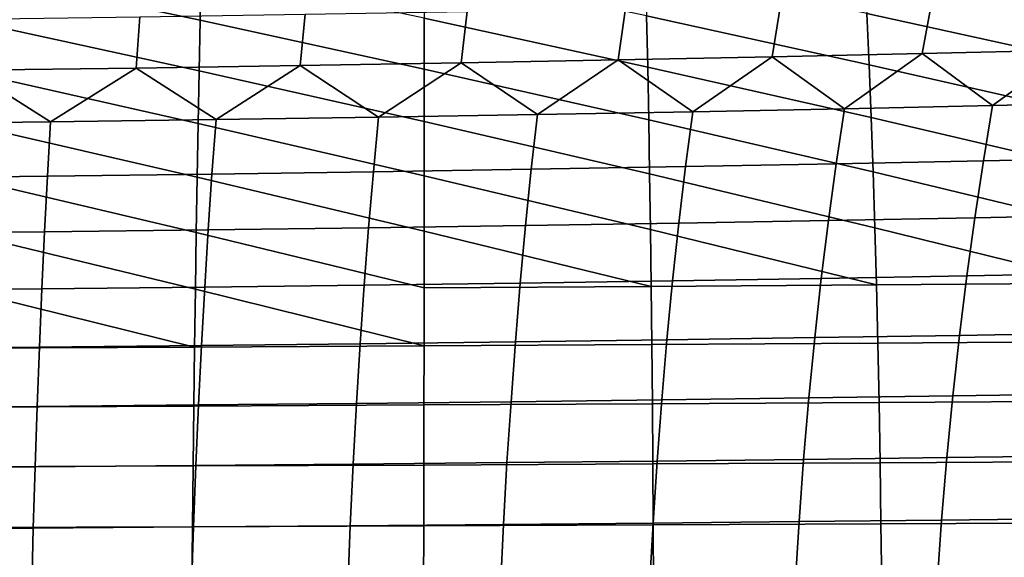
# Model space of a CAD drawing. Header units: metres. Extents: x -166 to 33, y -71 to 34.
# Tile 137 of 256: x -35 to -27, y 3 to 7. Entities that reach past the tile are written whole.
import ezdxf

# ---------------------------------------------------------------- set-up
doc = ezdxf.new("R2010")
doc.units = ezdxf.units.M
doc.layers.add('solid_12208131', color=7, linetype='CONTINUOUS')

msp = doc.modelspace()

# ---------------------------------------------------------------- linework, layer by layer
at = {"layer": 'solid_12208131'}
for points in [[(-33.866531, 7.131672, 255.977524), (-33.85849, 7.528884, 255.690308), (-35.656544, 7.895684, 255.942093), (-35.673679, 7.51399, 256.244263)], [(-28.461472, 6.770419, 254.298096), (-28.479485, 7.184719, 254.027023), (-30.269785, 7.564478, 254.438858), (-30.259434, 7.165232, 254.725922)], [(-26.690102, 6.790392, 253.549118), (-26.717175, 7.205978, 253.278595), (-28.499275, 7.585128, 253.740326), (-28.479485, 7.184719, 254.027023)], [(-33.874809, 6.720634, 256.249054), (-33.866531, 7.131672, 255.977524), (-35.673679, 7.51399, 256.244263), (-35.690674, 7.117648, 256.53125)], [(-32.055283, 6.735518, 255.647476), (-32.055614, 7.147542, 255.375916), (-33.85849, 7.528884, 255.690308), (-33.866531, 7.131672, 255.977524)], [(-30.250336, 6.75212, 254.997345), (-30.259434, 7.165232, 254.725922), (-32.056694, 7.545722, 255.088669), (-32.055614, 7.147542, 255.375916)], [(-30.428917, 7.226519, 237.928009), (-29.177427, 7.252898, 237.206451), (-29.246071, 6.834232, 236.944336), (-30.487782, 6.809319, 237.664246)], [(-29.177427, 7.252898, 237.206451), (-27.953949, 7.280943, 236.445877), (-28.032307, 6.860711, 236.185593), (-29.246071, 6.834232, 236.944336)], [(-27.953949, 7.280943, 236.445877), (-26.757339, 7.310612, 235.64537), (-26.845243, 6.888714, 235.387146), (-28.032307, 6.860711, 236.185593)], [(-34.353462, 7.157612, 239.865906), (-33.01823, 7.178852, 239.257858), (-33.057785, 6.76428, 238.991531), (-34.383671, 6.7442, 239.59874)], [(-33.01823, 7.178852, 239.257858), (-31.70933, 7.201828, 238.611694), (-31.758446, 6.785995, 238.346497), (-33.057785, 6.76428, 238.991531)], [(-31.70933, 7.201828, 238.611694), (-30.428917, 7.226519, 237.928009), (-30.487782, 6.809319, 237.664246), (-31.758446, 6.785995, 238.346497)], [(-28.445181, 6.343071, 254.553055), (-28.461472, 6.770419, 254.298096), (-30.259434, 7.165232, 254.725922), (-30.250336, 6.75212, 254.997345)], [(-26.665298, 6.361729, 253.803574), (-26.690102, 6.790392, 253.549118), (-28.479485, 7.184719, 254.027023), (-28.461472, 6.770419, 254.298096)], [(-35.712849, 7.138134, 240.435226), (-34.353462, 7.157612, 239.865906), (-34.383671, 6.7442, 239.59874), (-35.733887, 6.725775, 240.167496)], [(-33.883232, 6.296608, 256.504395), (-33.874809, 6.720634, 256.249054), (-35.690674, 7.117648, 256.53125), (-35.707413, 6.707493, 256.802551)], [(-32.055611, 6.310489, 255.902878), (-32.055283, 6.735518, 255.647476), (-33.866531, 7.131672, 255.977524), (-33.874809, 6.720634, 256.249054)], [(-30.242426, 6.325984, 255.252609), (-30.250336, 6.75212, 254.997345), (-32.055614, 7.147542, 255.375916), (-32.055283, 6.735518, 255.647476)], [(-29.246071, 6.834232, 236.944336), (-28.032307, 6.860711, 236.185593), (-28.661463, 6.415164, 236.29686)], [(-28.032307, 6.860711, 236.185593), (-27.463467, 6.44096, 235.513412), (-28.661463, 6.415164, 236.29686)], [(-28.032307, 6.860711, 236.185593), (-26.845243, 6.888714, 235.387146), (-27.463467, 6.44096, 235.513412)], [(-26.845243, 6.888714, 235.387146), (-26.291397, 6.468156, 234.689774), (-27.463467, 6.44096, 235.513412)], [(-34.383671, 6.7442, 239.59874), (-33.057785, 6.76428, 238.991531), (-33.737663, 6.326888, 239.043152)], [(-33.057785, 6.76428, 238.991531), (-32.425388, 6.346674, 238.413239), (-33.737663, 6.326888, 239.043152)], [(-33.057785, 6.76428, 238.991531), (-31.758446, 6.785995, 238.346497), (-32.425388, 6.346674, 238.413239)], [(-31.758446, 6.785995, 238.346497), (-31.141403, 6.367997, 237.745636), (-32.425388, 6.346674, 238.413239)], [(-31.758446, 6.785995, 238.346497), (-30.487782, 6.809319, 237.664246), (-31.141403, 6.367997, 237.745636)], [(-30.487782, 6.809319, 237.664246), (-29.887045, 6.390834, 237.040543), (-31.141403, 6.367997, 237.745636)], [(-30.487782, 6.809319, 237.664246), (-29.246071, 6.834232, 236.944336), (-29.887045, 6.390834, 237.040543)], [(-29.246071, 6.834232, 236.944336), (-28.661463, 6.415164, 236.29686), (-29.887045, 6.390834, 237.040543)], [(-26.642021, 5.920843, 254.041138), (-26.665298, 6.361729, 253.803574), (-28.461472, 6.770419, 254.298096), (-28.445181, 6.343071, 254.553055)], [(-35.733887, 6.725775, 240.167496), (-35.075893, 6.308659, 239.634674), (-36.437981, 6.292009, 240.187271)], [(-35.733887, 6.725775, 240.167496), (-34.383671, 6.7442, 239.59874), (-35.075893, 6.308659, 239.634674)], [(-33.89093, 5.860435, 256.742798), (-33.883232, 6.296608, 256.504395), (-35.707413, 6.707493, 256.802551), (-35.723785, 6.284362, 257.057678)], [(-34.383671, 6.7442, 239.59874), (-33.737663, 6.326888, 239.043152), (-35.075893, 6.308659, 239.634674)], [(-32.055763, 5.8733, 256.141327), (-32.055611, 6.310489, 255.902878), (-33.874809, 6.720634, 256.249054), (-33.883232, 6.296608, 256.504395)], [(-30.234901, 5.88767, 255.490952), (-30.242426, 6.325984, 255.252609), (-32.055283, 6.735518, 255.647476), (-32.055611, 6.310489, 255.902878)], [(-28.429844, 5.903524, 254.791092), (-28.445181, 6.343071, 254.553055), (-30.250336, 6.75212, 254.997345), (-30.242426, 6.325984, 255.252609)], [(-27.463467, 6.44096, 235.513412), (-26.291397, 6.468156, 234.689774), (-26.374905, 6.018721, 234.464996), (-27.538715, 5.993382, 235.286713)], [(-32.425388, 6.346674, 238.413239), (-31.141403, 6.367997, 237.745636), (-31.191017, 5.925367, 237.514175), (-32.466469, 5.90548, 238.180573)], [(-31.141403, 6.367997, 237.745636), (-29.887045, 6.390834, 237.040543), (-29.945267, 5.946661, 236.810501), (-31.191017, 5.925367, 237.514175)], [(-29.887045, 6.390834, 237.040543), (-28.661463, 6.415164, 236.29686), (-28.728256, 5.96934, 236.068405), (-29.945267, 5.946661, 236.810501)], [(-28.661463, 6.415164, 236.29686), (-27.463467, 6.44096, 235.513412), (-27.538715, 5.993382, 235.286713), (-28.728256, 5.96934, 236.068405)], [(-36.437981, 6.292009, 240.187271), (-35.075893, 6.308659, 239.634674), (-35.100468, 5.870005, 239.400436), (-36.45454, 5.854457, 239.952576)], [(-33.897827, 5.412951, 256.963806), (-33.89093, 5.860435, 256.742798), (-35.723785, 6.284362, 257.057678), (-35.738899, 5.849095, 257.295898)], [(-35.075893, 6.308659, 239.634674), (-33.737663, 6.326888, 239.043152), (-33.770401, 5.887019, 238.80957), (-35.100468, 5.870005, 239.400436)], [(-32.055679, 5.424787, 256.362366), (-32.055763, 5.8733, 256.141327), (-33.883232, 6.296608, 256.504395), (-33.89093, 5.860435, 256.742798)], [(-33.737663, 6.326888, 239.043152), (-32.425388, 6.346674, 238.413239), (-32.466469, 5.90548, 238.180573), (-33.770401, 5.887019, 238.80957)], [(-30.227709, 5.438015, 255.711884), (-30.234901, 5.88767, 255.490952), (-32.055611, 6.310489, 255.902878), (-32.055763, 5.8733, 256.141327)], [(-28.415422, 5.452616, 255.011749), (-28.429844, 5.903524, 254.791092), (-30.242426, 6.325984, 255.252609), (-30.234901, 5.88767, 255.490952)], [(-26.620251, 5.468573, 254.261353), (-26.642021, 5.920843, 254.041138), (-28.445181, 6.343071, 254.553055), (-28.429844, 5.903524, 254.791092)], [(-29.945267, 5.946661, 236.810501), (-28.728256, 5.96934, 236.068405), (-28.790495, 5.511667, 235.856583), (-29.999557, 5.490691, 236.597198)], [(-28.728256, 5.96934, 236.068405), (-27.538715, 5.993382, 235.286713), (-27.608784, 5.533896, 235.076523), (-28.790495, 5.511667, 235.856583)], [(-27.538715, 5.993382, 235.286713), (-26.374905, 6.018721, 234.464996), (-26.45262, 5.55732, 234.256577), (-27.608784, 5.533896, 235.076523)], [(-35.100468, 5.870005, 239.400436), (-33.770401, 5.887019, 238.80957), (-33.801025, 5.435503, 238.592972), (-35.123512, 5.419748, 239.183197)], [(-33.770401, 5.887019, 238.80957), (-32.466469, 5.90548, 238.180573), (-32.504841, 5.45259, 237.964828), (-33.801025, 5.435503, 238.592972)], [(-32.466469, 5.90548, 238.180573), (-31.191017, 5.925367, 237.514175), (-31.23732, 5.470992, 237.299545), (-32.504841, 5.45259, 237.964828)], [(-31.191017, 5.925367, 237.514175), (-29.945267, 5.946661, 236.810501), (-29.999557, 5.490691, 236.597198), (-31.23732, 5.470992, 237.299545)], [(-28.402573, 4.99118, 255.214767), (-28.415422, 5.452616, 255.011749), (-30.234901, 5.88767, 255.490952), (-30.227709, 5.438015, 255.711884)], [(-26.600645, 5.005753, 254.463974), (-26.620251, 5.468573, 254.261353), (-28.429844, 5.903524, 254.791092), (-28.415422, 5.452616, 255.011749)], [(-36.45454, 5.854457, 239.952576), (-35.100468, 5.870005, 239.400436), (-35.123512, 5.419748, 239.183197), (-36.470139, 5.405345, 239.734909)], [(-33.904587, 4.954983, 257.167145), (-33.897827, 5.412951, 256.963806), (-35.738899, 5.849095, 257.295898), (-35.752655, 5.402524, 257.516724)], [(-32.056015, 4.965778, 256.565765), (-32.055679, 5.424787, 256.362366), (-33.89093, 5.860435, 256.742798), (-33.897827, 5.412951, 256.963806)], [(-30.22151, 4.97785, 255.915161), (-30.227709, 5.438015, 255.711884), (-32.055763, 5.8733, 256.141327), (-32.055679, 5.424787, 256.362366)], [(-31.23732, 5.470992, 237.299545), (-29.999557, 5.490691, 236.597198), (-30.049656, 5.023789, 236.401077), (-31.280067, 5.005734, 237.102203)], [(-29.999557, 5.490691, 236.597198), (-28.790495, 5.511667, 235.856583), (-28.8479, 5.043011, 235.661819), (-30.049656, 5.023789, 236.401077)], [(-28.790495, 5.511667, 235.856583), (-27.608784, 5.533896, 235.076523), (-27.673388, 5.063377, 234.88327), (-28.8479, 5.043011, 235.661819)], [(-27.608784, 5.533896, 235.076523), (-26.45262, 5.55732, 234.256577), (-26.524244, 5.084833, 234.064941), (-27.673388, 5.063377, 234.88327)], [(-36.470139, 5.405345, 239.734909), (-35.123512, 5.419748, 239.183197), (-35.144836, 4.95874, 238.983444), (-36.484608, 4.945521, 239.534775)], [(-35.123512, 5.419748, 239.183197), (-33.801025, 5.435503, 238.592972), (-33.829334, 4.973192, 238.393799), (-35.144836, 4.95874, 238.983444)], [(-32.056728, 4.497111, 256.750977), (-32.056015, 4.965778, 256.565765), (-33.897827, 5.412951, 256.963806), (-33.904587, 4.954983, 257.167145)], [(-33.801025, 5.435503, 238.592972), (-32.504841, 5.45259, 237.964828), (-32.540291, 4.988863, 237.766449), (-33.829334, 4.973192, 238.393799)], [(-32.504841, 5.45259, 237.964828), (-31.23732, 5.470992, 237.299545), (-31.280067, 5.005734, 237.102203), (-32.540291, 4.988863, 237.766449)], [(-32.056015, 4.965778, 256.565765), (-30.22151, 4.97785, 255.915161), (-32.055679, 5.424787, 256.362366)], [(-30.22151, 4.97785, 255.915161), (-28.402573, 4.99118, 255.214767), (-30.227709, 5.438015, 255.711884)], [(-28.402573, 4.99118, 255.214767), (-26.600645, 5.005753, 254.463974), (-28.415422, 5.452616, 255.011749)], [(-33.911148, 4.487366, 257.352325), (-33.904587, 4.954983, 257.167145), (-35.752655, 5.402524, 257.516724), (-35.765724, 4.94548, 257.71991)], [(-31.280067, 5.005734, 237.102203), (-30.049656, 5.023789, 236.401077), (-30.095316, 4.546822, 236.22258), (-31.319035, 4.530455, 236.922607)], [(-30.049656, 5.023789, 236.401077), (-28.8479, 5.043011, 235.661819), (-28.900213, 4.564244, 235.484573), (-30.095316, 4.546822, 236.22258)], [(-28.8479, 5.043011, 235.661819), (-27.673388, 5.063377, 234.88327), (-27.732244, 4.582699, 234.707382), (-28.900213, 4.564244, 235.484573)], [(-27.673388, 5.063377, 234.88327), (-26.524244, 5.084833, 234.064941), (-26.589485, 4.602137, 233.890533), (-27.732244, 4.582699, 234.707382)], [(-36.484608, 4.945521, 239.534775), (-35.144836, 4.95874, 238.983444), (-35.164268, 4.487833, 238.801636), (-36.497787, 4.475837, 239.3526)], [(-35.778027, 4.478794, 257.904907), (-33.911148, 4.487366, 257.352325), (-35.765724, 4.94548, 257.71991)], [(-35.144836, 4.95874, 238.983444), (-33.829334, 4.973192, 238.393799), (-33.855133, 4.500946, 238.212524), (-35.164268, 4.487833, 238.801636)], [(-33.911148, 4.487366, 257.352325), (-32.056728, 4.497111, 256.750977), (-33.904587, 4.954983, 257.167145)], [(-33.829334, 4.973192, 238.393799), (-32.540291, 4.988863, 237.766449), (-32.572601, 4.515158, 237.585907), (-33.855133, 4.500946, 238.212524)], [(-32.540291, 4.988863, 237.766449), (-31.280067, 5.005734, 237.102203), (-31.319035, 4.530455, 236.922607), (-32.572601, 4.515158, 237.585907)], [(-32.056728, 4.497111, 256.750977), (-30.216274, 4.508012, 256.100311), (-30.22151, 4.97785, 255.915161), (-32.056015, 4.965778, 256.565765)], [(-30.216274, 4.508012, 256.100311), (-28.391283, 4.520056, 255.399704), (-28.402573, 4.99118, 255.214767), (-30.22151, 4.97785, 255.915161)], [(-28.391283, 4.520056, 255.399704), (-26.583202, 4.533225, 254.648544), (-26.600645, 5.005753, 254.463974), (-28.402573, 4.99118, 255.214767)], [(-31.319035, 4.530455, 236.922607), (-30.095316, 4.546822, 236.22258), (-30.137043, 4.060671, 236.062561), (-31.354765, 4.046033, 236.761581)], [(-30.095316, 4.546822, 236.22258), (-28.900213, 4.564244, 235.484573), (-28.947893, 4.076249, 235.325684), (-30.137043, 4.060671, 236.062561)], [(-28.900213, 4.564244, 235.484573), (-27.732244, 4.582699, 234.707382), (-27.785782, 4.092749, 234.549728), (-28.947893, 4.076249, 235.325684)], [(-27.732244, 4.582699, 234.707382), (-26.589485, 4.602137, 233.890533), (-26.648731, 4.110124, 233.734222), (-27.785782, 4.092749, 234.549728)], [(-36.497787, 4.475837, 239.3526), (-35.164268, 4.487833, 238.801636), (-35.182487, 4.007898, 238.63858), (-36.510406, 3.997158, 239.189194)], [(-35.789524, 4.003316, 258.07132), (-33.917477, 4.010951, 257.51889), (-33.911148, 4.487366, 257.352325), (-35.778027, 4.478794, 257.904907)], [(-35.164268, 4.487833, 238.801636), (-33.855133, 4.500946, 238.212524), (-33.879063, 4.019633, 238.049957), (-35.182487, 4.007898, 238.63858)], [(-33.917477, 4.010951, 257.51889), (-32.0578, 4.019635, 256.917603), (-32.056728, 4.497111, 256.750977), (-33.911148, 4.487366, 257.352325)], [(-33.855133, 4.500946, 238.212524), (-32.572601, 4.515158, 237.585907), (-32.602364, 4.032349, 237.424011), (-33.879063, 4.019633, 238.049957)], [(-32.572601, 4.515158, 237.585907), (-31.319035, 4.530455, 236.922607), (-31.354765, 4.046033, 236.761581), (-32.602364, 4.032349, 237.424011)], [(-32.0578, 4.019635, 256.917603), (-30.211992, 4.029354, 256.266846), (-30.216274, 4.508012, 256.100311), (-32.056728, 4.497111, 256.750977)], [(-30.211992, 4.029354, 256.266846), (-28.381556, 4.040095, 255.566071), (-28.391283, 4.520056, 255.399704), (-30.216274, 4.508012, 256.100311)], [(-28.381556, 4.040095, 255.566071), (-26.567942, 4.051844, 254.814606), (-26.583202, 4.533225, 254.648544), (-28.391283, 4.520056, 255.399704)], [(-31.354765, 4.046033, 236.761581), (-30.137043, 4.060671, 236.062561), (-30.174715, 3.566333, 235.921265), (-31.38715, 3.553461, 236.619354)], [(-30.137043, 4.060671, 236.062561), (-28.947893, 4.076249, 235.325684), (-28.990814, 3.580029, 235.185394), (-30.174715, 3.566333, 235.921265)], [(-28.947893, 4.076249, 235.325684), (-27.785782, 4.092749, 234.549728), (-27.833862, 3.594534, 234.410553), (-28.990814, 3.580029, 235.185394)], [(-27.785782, 4.092749, 234.549728), (-26.648731, 4.110124, 233.734222), (-26.701843, 3.609805, 233.596237), (-27.833862, 3.594534, 234.410553)], [(-36.510406, 3.997158, 239.189194), (-35.182487, 4.007898, 238.63858), (-35.199421, 3.519915, 238.494492), (-36.5224, 3.510462, 239.0448)], [(-35.800137, 3.519992, 258.218872), (-33.923508, 3.526684, 257.666595), (-33.917477, 4.010951, 257.51889), (-35.789524, 4.003316, 258.07132)], [(-35.182487, 4.007898, 238.63858), (-33.879063, 4.019633, 238.049957), (-33.901031, 3.53024, 237.906326), (-35.199421, 3.519915, 238.494492)], [(-33.923508, 3.526684, 257.666595), (-32.05917, 3.534299, 257.065338), (-32.0578, 4.019635, 256.917603), (-33.917477, 4.010951, 257.51889)], [(-33.879063, 4.019633, 238.049957), (-32.602364, 4.032349, 237.424011), (-32.629486, 3.541426, 237.281006), (-33.901031, 3.53024, 237.906326)], [(-32.602364, 4.032349, 237.424011), (-31.354765, 4.046033, 236.761581), (-31.38715, 3.553461, 236.619354), (-32.629486, 3.541426, 237.281006)], [(-32.05917, 3.534299, 257.065338), (-30.208614, 3.542825, 256.414551), (-30.211992, 4.029354, 256.266846), (-32.0578, 4.019635, 256.917603)], [(-30.208614, 3.542825, 256.414551), (-28.373348, 3.55225, 255.713623), (-28.381556, 4.040095, 255.566071), (-30.211992, 4.029354, 256.266846)], [(-28.373348, 3.55225, 255.713623), (-26.554825, 3.562563, 254.961899), (-26.567942, 4.051844, 254.814606), (-28.381556, 4.040095, 255.566071)], [(-30.174715, 3.566333, 235.921265), (-28.990814, 3.580029, 235.185394), (-29.028046, 3.076627, 235.063324), (-30.207376, 3.064846, 235.798309)], [(-28.990814, 3.580029, 235.185394), (-27.833862, 3.594534, 234.410553), (-27.875584, 3.089103, 234.289444), (-29.028046, 3.076627, 235.063324)], [(-27.833862, 3.594534, 234.410553), (-26.701843, 3.609805, 233.596237), (-26.747938, 3.102235, 233.476181), (-27.875584, 3.089103, 234.289444)], [(-36.5224, 3.510462, 239.0448), (-35.199421, 3.519915, 238.494492), (-35.214012, 3.024902, 238.369156), (-36.532681, 3.016764, 238.919189)], [(-35.809128, 3.029806, 258.347229), (-33.92852, 3.03555, 257.795074), (-33.923508, 3.526684, 257.666595), (-35.800137, 3.519992, 258.218872)], [(-35.199421, 3.519915, 238.494492), (-33.901031, 3.53024, 237.906326), (-33.920013, 3.03379, 237.781372), (-35.214012, 3.024902, 238.369156)], [(-33.92852, 3.03555, 257.795074), (-32.060127, 3.042089, 257.193848), (-32.05917, 3.534299, 257.065338), (-33.923508, 3.526684, 257.666595)], [(-33.901031, 3.53024, 237.906326), (-32.629486, 3.541426, 237.281006), (-32.652954, 3.043417, 237.156586), (-33.920013, 3.03379, 237.781372)], [(-32.629486, 3.541426, 237.281006), (-31.38715, 3.553461, 236.619354), (-31.415209, 3.053772, 236.495621), (-32.652954, 3.043417, 237.156586)], [(-32.060127, 3.042089, 257.193848), (-30.205452, 3.049413, 256.54303), (-30.208614, 3.542825, 256.414551), (-32.05917, 3.534299, 257.065338)], [(-31.38715, 3.553461, 236.619354), (-30.174715, 3.566333, 235.921265), (-30.207376, 3.064846, 235.798309), (-31.415209, 3.053772, 236.495621)], [(-30.205452, 3.049413, 256.54303), (-28.365992, 3.057512, 255.841949), (-28.373348, 3.55225, 255.713623), (-30.208614, 3.542825, 256.414551)], [(-28.365992, 3.057512, 255.841949), (-26.543203, 3.066375, 255.089981), (-26.554825, 3.562563, 254.961899), (-28.373348, 3.55225, 255.713623)], [(-36.532681, 3.016764, 238.919189), (-35.214012, 3.024902, 238.369156), (-35.226093, 2.523873, 238.262665), (-36.541092, 2.517071, 238.812469)], [(-35.81625, 2.533739, 258.456146), (-33.932274, 2.538531, 257.904053), (-33.92852, 3.03555, 257.795074), (-35.809128, 3.029806, 258.347229)], [(-35.214012, 3.024902, 238.369156), (-33.920013, 3.03379, 237.781372), (-33.935833, 2.531299, 237.675217), (-35.226093, 2.523873, 238.262665)], [(-33.920013, 3.03379, 237.781372), (-32.652954, 3.043417, 237.156586), (-32.6726, 2.53934, 237.050873), (-33.935833, 2.531299, 237.675217)], [(-33.932274, 2.538531, 257.904053), (-32.060452, 2.543989, 257.302887), (-32.060127, 3.042089, 257.193848), (-33.92852, 3.03555, 257.795074)], [(-32.652954, 3.043417, 237.156586), (-31.415209, 3.053772, 236.495621), (-31.438759, 2.54799, 236.390488), (-32.6726, 2.53934, 237.050873)], [(-32.060452, 2.543989, 257.302887), (-30.202284, 2.550104, 256.652008), (-30.205452, 3.049413, 256.54303), (-32.060127, 3.042089, 257.193848)], [(-31.415209, 3.053772, 236.495621), (-30.207376, 3.064846, 235.798309), (-30.234846, 2.557238, 235.693848), (-31.438759, 2.54799, 236.390488)], [(-30.207376, 3.064846, 235.798309), (-29.028046, 3.076627, 235.063324), (-29.059401, 2.567077, 234.959595), (-30.234846, 2.557238, 235.693848)], [(-30.202284, 2.550104, 256.652008), (-28.359272, 2.556867, 255.950775), (-28.365992, 3.057512, 255.841949), (-30.205452, 3.049413, 256.54303)], [(-29.028046, 3.076627, 235.063324), (-27.875584, 3.089103, 234.289444), (-27.910755, 2.577493, 234.186523), (-29.059401, 2.567077, 234.959595)], [(-28.359272, 2.556867, 255.950775), (-26.532873, 2.56427, 255.198608), (-26.543203, 3.066375, 255.089981), (-28.365992, 3.057512, 255.841949)], [(-27.875584, 3.089103, 234.289444), (-26.747938, 3.102235, 233.476181), (-26.786827, 2.588456, 233.37413), (-27.910755, 2.577493, 234.186523)]]:
    msp.add_3dface(points, dxfattribs=at)

doc.saveas('drawing.dxf')
